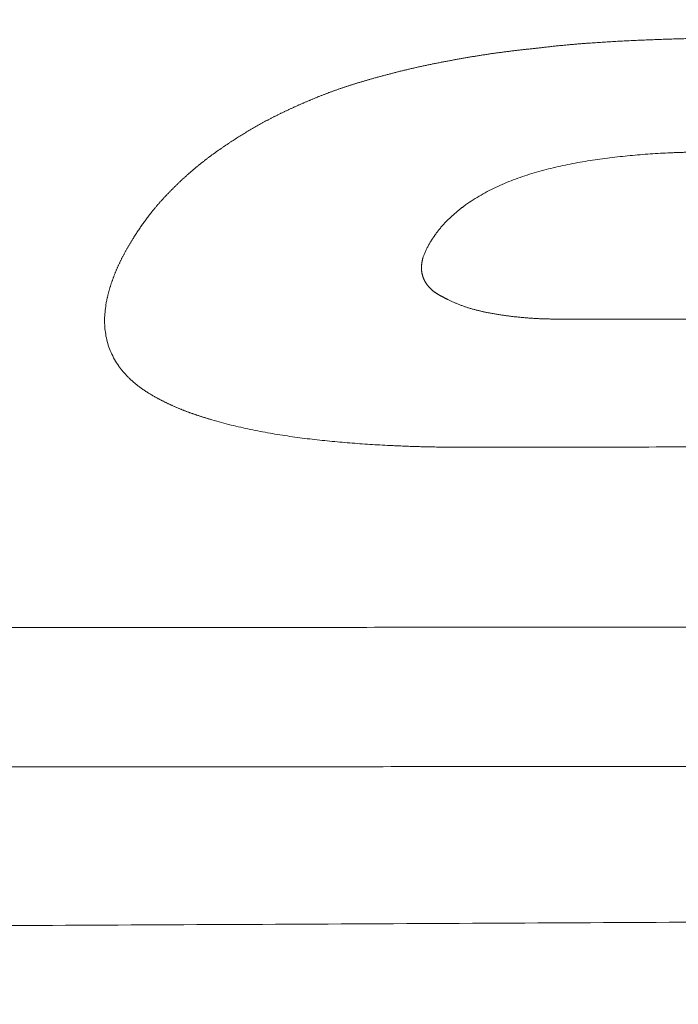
# Model space of a CAD drawing. Header units: millimetres. Extents: x 0 to 594, y 0 to 420.
# Tile 104 of 256: x 314.49 to 317.32, y 160.09 to 164.32. Entities that reach past the tile are written whole.
import ezdxf

# ---------------------------------------------------------------- set-up
doc = ezdxf.new("R2010")
doc.units = ezdxf.units.MM
doc.layers.add('1', color=7, linetype='Continuous', true_color=0xffffff)
doc.styles.add('Arial Unicode MS', font='txt')
doc.dimstyles.get("Standard").update_dxf_attribs({"dimtxt": 0.18, "dimasz": 0.18, "dimexe": 0.18, "dimexo": 0.0625, "dimgap": 0.09, "dimtad": 0, "dimtih": 1, "dimtoh": 1, "dimdec": 4, "dimzin": 0, "dimdsep": 46, "dimtxsty": 'Standard', "dimcen": 0.09, "dimadec": 0, "dimazin": 0, "dimtfac": 1, "dimtdec": 4, "dimtofl": 0, "dimtmove": 0, "dimatfit": 3, "dimfxl": 0, "dimtolj": 1, "dimtzin": 0, "dimarcsym": 0})

# ---------------------------------------------------------------- blocks, each defined once
blk = doc.blocks.new('_U6')
at = {"layer": '1', "color": 18, "lineweight": 13}
for p, q in [((249.4923, 222.8797), (249.4923, 205.5808)), ((345.4466, 147.9494), (345.4466, 209.5808)), ((249.4923, 207.5808), (266.9467, 207.5808)), ((345.4466, 207.5808), (327.9922, 207.5808))]:
    blk.add_line(p, q, dxfattribs=at)
at = {"layer": '1', "color": 18}
for points in [[(249.4923, 207.5808), (252.9923, 208.5186), (252.9923, 206.6429)], [(345.4466, 207.5808), (341.9466, 206.6429), (341.9466, 208.5186)]]:
    blk.add_solid(points, dxfattribs=at)
at = {"layer": '1', "color": 18, "linetype": 'Continuous', "lineweight": 13, "char_height": 3.5, "attachment_point": 7, "line_spacing_factor": 1.047437, "style": 'Arial Unicode MS'}
for s, insert in [('\\fArial Unicode MS|b0|i0;\\W1.0000;LCG (DRY WEIGHT)', (281.2985, 204.945)), ('\\fArial Unicode MS|b0|i0;\\W1.0000;1.92', (268.6322, 204.945))]:
    blk.add_mtext(s, dxfattribs=dict(at, insert=insert))
blk = doc.blocks.new('_U9')
at = {"layer": '1', "color": 18, "lineweight": 13}
for p, q in [((249.4923, 164.6397), (361.6545, 164.6397)), ((359.6545, 164.6397), (359.6545, 150.7737)), ((359.6545, 124.3668), (359.6545, 138.6073)), ((160.7691, 124.3668), (361.6545, 124.3668))]:
    blk.add_line(p, q, dxfattribs=at)
at = {"layer": '1', "color": 18}
for points in [[(359.6545, 164.6397), (360.5923, 161.1397), (358.7167, 161.1397)], [(359.6545, 124.3668), (358.7167, 127.8668), (360.5923, 127.8668)]]:
    blk.add_solid(points, dxfattribs=at)
at = {"layer": '1', "color": 18, "linetype": 'Continuous', "lineweight": 13, "char_height": 3.5, "attachment_point": 7, "rotation": 90, "line_spacing_factor": 1.047437, "style": 'Arial Unicode MS'}
for s, insert in [('\\fArial Unicode MS|b0|i0;\\W1.0000;SINGLE POINT LIFT* EYE', (369.6954, 140.2648)), ('\\fArial Unicode MS|b0|i0;\\W1.0000;0.81', (362.6333, 140.2648))]:
    blk.add_mtext(s, dxfattribs=dict(at, insert=insert))
blk = doc.blocks.new('_U10')
at = {"layer": '1', "color": 18, "lineweight": 13}
for p, q in [((249.4923, 222.8797), (380.277, 222.8797)), ((378.277, 222.8797), (378.277, 151.235)), ((378.277, 124.3668), (378.277, 139.0687)), ((160.7691, 124.3668), (380.277, 124.3668))]:
    blk.add_line(p, q, dxfattribs=at)
at = {"layer": '1', "color": 18}
for points in [[(378.277, 222.8797), (379.2148, 219.3797), (377.3392, 219.3797)], [(378.277, 124.3668), (377.3392, 127.8668), (379.2148, 127.8668)]]:
    blk.add_solid(points, dxfattribs=at)
at = {"layer": '1', "color": 18, "linetype": 'Continuous', "lineweight": 13, "char_height": 3.5, "attachment_point": 7, "rotation": 90, "line_spacing_factor": 1.047437, "style": 'Arial Unicode MS'}
for s, insert in [('\\fArial Unicode MS|b0|i0;\\W1.0000;LIFTING STROPS* EYE', (388.3179, 140.7262)), ('\\fArial Unicode MS|b0|i0;\\W1.0000;1.97', (381.2558, 140.7262))]:
    blk.add_mtext(s, dxfattribs=dict(at, insert=insert))

msp = doc.modelspace()

# ---------------------------------------------------------------- linework, layer by layer
at = {"layer": '1', "color": 155, "linetype": 'Continuous', "lineweight": 13}
for points, knots in [([(332.9868, 156.9742), (332.8961, 156.9735), (332.7601, 156.9724), (332.5786, 156.971), (331.761, 156.9644), (330.262, 156.9524), (322.9943, 156.8942), (310.6392, 156.7949), (296.1038, 156.6802), (284.4754, 156.5874), (275.7541, 156.5168), (267.0328, 156.4482), (258.3115, 156.3898), (249.59, 156.3509), (240.8686, 156.3417), (232.1472, 156.3724), (223.4263, 156.4526), (214.7061, 156.5949), (205.9879, 156.8175), (197.2728, 157.1385), (190.0146, 157.5029), (184.2122, 157.8614), (180.5877, 158.1152), (177.6896, 158.3373), (174.7926, 158.5724), (171.1734, 158.8908), (166.8348, 159.3124), (162.5029, 159.7736), (158.1812, 160.2742), (153.8754, 160.8135), (150.3064, 161.2944), (147.4662, 161.6974), (144.6373, 162.1124), (141.1244, 162.653), (136.9511, 163.3355), (133.5121, 163.931), (130.7865, 164.4227), (129.1149, 164.7324), (128.1254, 164.9192), (127.8099, 164.9791)], [0, 0, 0, 0, 0.001316, 0.001976, 0.002636, 0.013193, 0.023751, 0.108212, 0.192672, 0.234902, 0.277133, 0.319363, 0.361593, 0.403823, 0.446054, 0.488284, 0.530514, 0.572745, 0.614975, 0.657205, 0.699435, 0.720551, 0.741666, 0.752223, 0.762781, 0.783896, 0.805011, 0.826126, 0.847241, 0.868356, 0.889472, 0.900029, 0.910587, 0.931702, 0.952817, 0.973932, 0.98449, 0.995047, 1, 1, 1, 1]), ([(317.6068, 164.2411), (317.602, 164.2411), (317.5922, 164.241), (317.5776, 164.241), (317.563, 164.2409), (317.5484, 164.2408), (317.5337, 164.2407), (317.5191, 164.2406), (317.5045, 164.2405), (317.4899, 164.2404), (317.4753, 164.2402), (317.4607, 164.2401), (317.446, 164.2399), (317.4314, 164.2397), (317.4168, 164.2394), (317.4022, 164.2392), (317.3876, 164.2389), (317.373, 164.2386), (317.3584, 164.2383), (317.3437, 164.238), (317.3291, 164.2376), (317.3145, 164.2372), (317.2999, 164.2368), (317.2853, 164.2364), (317.2707, 164.2359), (317.2561, 164.2354), (317.2415, 164.2349), (317.2269, 164.2344), (317.2123, 164.2338), (317.1977, 164.2333), (317.1831, 164.2327), (317.1685, 164.2321), (317.1539, 164.2314), (317.1393, 164.2308), (317.1247, 164.2301), (317.1101, 164.2294), (317.0955, 164.2286), (317.081, 164.2279), (317.0664, 164.2271), (317.0518, 164.2263), (317.0373, 164.2255), (317.0227, 164.2246), (317.0081, 164.2237), (316.9936, 164.2228), (316.979, 164.2218), (316.9644, 164.2209), (316.9499, 164.2198), (316.934, 164.2187), (316.9167, 164.2174), (316.8982, 164.216), (316.8796, 164.2145), (316.861, 164.2129), (316.8425, 164.2112), (316.824, 164.2095), (316.8055, 164.2076), (316.787, 164.2057), (316.7685, 164.2037), (316.7501, 164.2016), (316.7316, 164.1994), (316.7194, 164.198), (316.7132, 164.1973)], [0, 0, 0, 0, 0.016305, 0.032609, 0.048913, 0.065216, 0.081519, 0.097822, 0.114125, 0.130427, 0.146729, 0.163032, 0.179334, 0.195637, 0.21194, 0.228244, 0.244548, 0.260853, 0.277159, 0.293466, 0.309773, 0.32608, 0.342388, 0.358695, 0.375003, 0.391311, 0.407618, 0.423925, 0.440232, 0.456537, 0.472842, 0.489147, 0.50545, 0.521751, 0.538052, 0.554352, 0.570652, 0.586951, 0.603251, 0.61955, 0.635849, 0.65215, 0.668451, 0.684753, 0.701056, 0.717361, 0.733668, 0.749978, 0.77082, 0.791665, 0.81251, 0.833353, 0.854193, 0.875028, 0.895858, 0.916685, 0.937511, 0.958338, 0.979167, 1, 1, 1, 1]), ([(316.7132, 164.1973), (316.7104, 164.197), (316.7049, 164.1964), (316.6966, 164.1955), (316.6882, 164.1946), (316.6799, 164.1937), (316.6716, 164.1928), (316.6633, 164.1919), (316.6549, 164.191), (316.6466, 164.1901), (316.6383, 164.1891), (316.63, 164.1882), (316.6217, 164.1872), (316.6134, 164.1862), (316.6051, 164.1852), (316.5968, 164.1842), (316.5885, 164.1831), (316.5802, 164.1821), (316.5719, 164.181), (316.5637, 164.1799), (316.5554, 164.1788), (316.5471, 164.1777), (316.5388, 164.1766), (316.5306, 164.1754), (316.5223, 164.1743), (316.5141, 164.1731), (316.5058, 164.1718), (316.4976, 164.1706), (316.4894, 164.1694), (316.4811, 164.1681), (316.4729, 164.1668), (316.4647, 164.1655), (316.4565, 164.1642), (316.4483, 164.1629), (316.4401, 164.1615), (316.4319, 164.1602), (316.4237, 164.1588), (316.4155, 164.1574), (316.4073, 164.156), (316.3992, 164.1546), (316.391, 164.1532), (316.3828, 164.1517), (316.3746, 164.1503), (316.3665, 164.1488), (316.3583, 164.1473), (316.3502, 164.1458), (316.342, 164.1443), (316.3339, 164.1428), (316.3257, 164.1413), (316.3176, 164.1397), (316.3095, 164.1382), (316.3013, 164.1366), (316.2932, 164.135), (316.2851, 164.1334), (316.277, 164.1318), (316.2689, 164.1302), (316.2608, 164.1285), (316.2527, 164.1269), (316.2446, 164.1252), (316.2365, 164.1235), (316.2285, 164.1218), (316.2204, 164.12), (316.2124, 164.1183), (316.2043, 164.1165), (316.1963, 164.1147), (316.1882, 164.1129), (316.1802, 164.1111), (316.17, 164.1088), (316.1575, 164.1058), (316.1429, 164.1023), (316.1283, 164.0988), (316.1137, 164.0951), (316.0992, 164.0914), (316.0847, 164.0877), (316.0702, 164.0839), (316.0557, 164.0801), (316.0413, 164.0762), (316.0268, 164.0722), (316.0124, 164.0683), (316.0029, 164.0656), (315.9981, 164.0642)], [0, 0, 0, 0, 0.011362, 0.022724, 0.034087, 0.045451, 0.056816, 0.068181, 0.079546, 0.090912, 0.102277, 0.113643, 0.125009, 0.136375, 0.14774, 0.159106, 0.170471, 0.181836, 0.1932, 0.204564, 0.215927, 0.22729, 0.238653, 0.250015, 0.261377, 0.272738, 0.284099, 0.29546, 0.30682, 0.318181, 0.329542, 0.340902, 0.352263, 0.363624, 0.374986, 0.386347, 0.397709, 0.409071, 0.420434, 0.431797, 0.44316, 0.454524, 0.465888, 0.477252, 0.488617, 0.499982, 0.511347, 0.522713, 0.534079, 0.545445, 0.556811, 0.568177, 0.579543, 0.590909, 0.602275, 0.61364, 0.625005, 0.63637, 0.647735, 0.659099, 0.670463, 0.681827, 0.693191, 0.704554, 0.715917, 0.72728, 0.738643, 0.750006, 0.770837, 0.791669, 0.812502, 0.833335, 0.854168, 0.875002, 0.895837, 0.916671, 0.937505, 0.958338, 0.97917, 1, 1, 1, 1]), ([(315.9981, 164.0642), (315.9961, 164.0637), (315.9922, 164.0625), (315.9864, 164.0608), (315.9805, 164.0591), (315.9747, 164.0574), (315.9688, 164.0556), (315.963, 164.0539), (315.9572, 164.0521), (315.9514, 164.0504), (315.9455, 164.0486), (315.9397, 164.0468), (315.9339, 164.045), (315.9281, 164.0432), (315.9223, 164.0414), (315.9166, 164.0395), (315.9108, 164.0377), (315.905, 164.0358), (315.8993, 164.0339), (315.8935, 164.0321), (315.8878, 164.0302), (315.882, 164.0282), (315.8763, 164.0263), (315.8706, 164.0244), (315.8649, 164.0224), (315.8592, 164.0205), (315.8535, 164.0185), (315.8478, 164.0165), (315.8422, 164.0144), (315.8365, 164.0124), (315.8309, 164.0104), (315.8252, 164.0083), (315.8196, 164.0062), (315.814, 164.0041), (315.8084, 164.002), (315.8028, 163.9999), (315.7973, 163.9977), (315.7917, 163.9956), (315.7861, 163.9934), (315.7806, 163.9912), (315.7751, 163.989), (315.7695, 163.9868), (315.764, 163.9846), (315.7585, 163.9823), (315.753, 163.9801), (315.7476, 163.9778), (315.7421, 163.9755), (315.7366, 163.9732), (315.7312, 163.9709), (315.7257, 163.9686), (315.7203, 163.9663), (315.7148, 163.9639), (315.7094, 163.9616), (315.704, 163.9592), (315.6986, 163.9568), (315.6932, 163.9544), (315.6878, 163.952), (315.6824, 163.9496), (315.6771, 163.9472), (315.6717, 163.9448), (315.6664, 163.9424), (315.661, 163.9399), (315.6557, 163.9375), (315.6503, 163.935), (315.645, 163.9325), (315.6397, 163.93), (315.6344, 163.9275), (315.6291, 163.925), (315.6238, 163.9225), (315.6186, 163.92), (315.6133, 163.9174), (315.608, 163.9149), (315.6028, 163.9123), (315.5976, 163.9097), (315.5924, 163.9071), (315.5872, 163.9045), (315.582, 163.9019), (315.5768, 163.8993), (315.5716, 163.8966), (315.5665, 163.894), (315.5613, 163.8913), (315.5562, 163.8886), (315.5511, 163.8859), (315.546, 163.8832), (315.5409, 163.8805), (315.5358, 163.8777), (315.529, 163.874), (315.5206, 163.8693), (315.5104, 163.8636), (315.5003, 163.8579), (315.4903, 163.8521), (315.4804, 163.8462), (315.4704, 163.8403), (315.4606, 163.8343), (315.4508, 163.8283), (315.441, 163.8223), (315.4312, 163.8162), (315.4216, 163.81), (315.4119, 163.8039), (315.4023, 163.7977), (315.3959, 163.7935), (315.3927, 163.7914)], [0, 0, 0, 0, 0.00882, 0.017641, 0.026463, 0.035286, 0.044109, 0.052934, 0.061758, 0.070583, 0.079408, 0.088234, 0.097059, 0.105885, 0.114711, 0.123536, 0.132362, 0.141187, 0.150012, 0.158837, 0.167661, 0.176485, 0.185309, 0.194133, 0.202956, 0.211779, 0.220601, 0.229423, 0.238245, 0.247066, 0.255888, 0.264709, 0.27353, 0.282351, 0.291172, 0.299993, 0.308814, 0.317635, 0.326457, 0.335279, 0.344101, 0.352923, 0.361746, 0.370569, 0.379393, 0.388216, 0.39704, 0.405865, 0.41469, 0.423515, 0.43234, 0.441166, 0.449991, 0.458817, 0.467644, 0.47647, 0.485296, 0.494122, 0.502949, 0.511775, 0.520601, 0.529427, 0.538252, 0.547078, 0.555903, 0.564728, 0.573552, 0.582377, 0.5912, 0.600024, 0.608847, 0.61767, 0.626492, 0.635314, 0.644136, 0.652958, 0.661779, 0.6706, 0.679421, 0.688241, 0.697062, 0.705882, 0.714703, 0.723523, 0.732344, 0.741164, 0.749985, 0.767839, 0.785693, 0.80355, 0.821408, 0.839268, 0.857129, 0.874991, 0.892854, 0.910716, 0.928577, 0.946437, 0.964295, 0.98215, 1, 1, 1, 1]), ([(315.3927, 163.7914), (315.3912, 163.7904), (315.3882, 163.7884), (315.3836, 163.7854), (315.3791, 163.7823), (315.3746, 163.7792), (315.3701, 163.7762), (315.3656, 163.7731), (315.3611, 163.77), (315.3566, 163.7669), (315.3521, 163.7638), (315.3477, 163.7607), (315.3432, 163.7575), (315.3388, 163.7544), (315.3344, 163.7513), (315.33, 163.7481), (315.3256, 163.7449), (315.3212, 163.7417), (315.3168, 163.7386), (315.3125, 163.7354), (315.3081, 163.7321), (315.3038, 163.7289), (315.2995, 163.7257), (315.2952, 163.7224), (315.2909, 163.7192), (315.2867, 163.7159), (315.2825, 163.7126), (315.2782, 163.7093), (315.274, 163.706), (315.2698, 163.7027), (315.2657, 163.6994), (315.2615, 163.696), (315.2574, 163.6926), (315.2533, 163.6893), (315.2492, 163.6859), (315.2451, 163.6825), (315.241, 163.6791), (315.237, 163.6756), (315.233, 163.6722), (315.229, 163.6687), (315.225, 163.6653), (315.221, 163.6618), (315.217, 163.6583), (315.2131, 163.6548), (315.2092, 163.6513), (315.2052, 163.6478), (315.2013, 163.6442), (315.1975, 163.6407), (315.1936, 163.6371), (315.1898, 163.6336), (315.1859, 163.63), (315.1821, 163.6264), (315.1783, 163.6228), (315.1745, 163.6192), (315.1707, 163.6156), (315.167, 163.612), (315.1632, 163.6083), (315.1595, 163.6047), (315.1557, 163.601), (315.152, 163.5973), (315.1483, 163.5937), (315.1447, 163.59), (315.141, 163.5863), (315.1373, 163.5826), (315.1337, 163.5788), (315.1301, 163.5751), (315.1265, 163.5714), (315.1229, 163.5676), (315.1193, 163.5639), (315.1158, 163.5601), (315.1122, 163.5563), (315.1087, 163.5525), (315.1052, 163.5487), (315.1017, 163.5449), (315.0983, 163.5411), (315.0948, 163.5373), (315.0914, 163.5334), (315.088, 163.5296), (315.0846, 163.5257), (315.0813, 163.5218), (315.0779, 163.5179), (315.0746, 163.514), (315.0713, 163.5101), (315.0681, 163.5062), (315.0648, 163.5022), (315.0616, 163.4983), (315.0575, 163.4932), (315.0524, 163.4868), (315.0466, 163.4793), (315.0408, 163.4717), (315.035, 163.464), (315.0294, 163.4563), (315.0238, 163.4486), (315.0183, 163.4409), (315.0129, 163.4331), (315.0075, 163.4253), (315.0022, 163.4174), (314.997, 163.4095), (314.9918, 163.4016), (314.9867, 163.3937), (314.9816, 163.3857), (314.9782, 163.3804), (314.9766, 163.3777)], [0, 0, 0, 0, 0.008833, 0.017666, 0.026498, 0.035331, 0.044163, 0.052995, 0.061826, 0.070657, 0.079488, 0.088318, 0.097147, 0.105975, 0.114803, 0.12363, 0.132456, 0.141281, 0.150105, 0.158928, 0.167751, 0.176572, 0.185393, 0.194213, 0.203032, 0.21185, 0.220667, 0.229484, 0.238299, 0.247115, 0.255929, 0.264743, 0.273557, 0.28237, 0.291183, 0.299996, 0.308809, 0.317623, 0.326436, 0.33525, 0.344064, 0.352878, 0.361693, 0.370509, 0.379325, 0.388142, 0.396959, 0.405778, 0.414597, 0.423417, 0.432238, 0.44106, 0.449883, 0.458707, 0.467532, 0.476358, 0.485185, 0.494013, 0.502843, 0.511673, 0.520504, 0.529336, 0.538168, 0.547001, 0.555835, 0.564668, 0.573502, 0.582336, 0.591169, 0.600003, 0.608836, 0.617669, 0.626501, 0.635333, 0.644164, 0.652994, 0.661824, 0.670653, 0.679481, 0.688308, 0.697134, 0.70596, 0.714784, 0.723608, 0.732431, 0.741252, 0.750073, 0.766733, 0.78339, 0.800046, 0.816702, 0.833358, 0.850015, 0.866673, 0.883332, 0.899994, 0.916657, 0.933322, 0.949989, 0.966658, 0.983328, 1, 1, 1, 1]), ([(316.2545, 163.3634), (316.2552, 163.3645), (316.2567, 163.3668), (316.2589, 163.3702), (316.2611, 163.3736), (316.2633, 163.3769), (316.2655, 163.3803), (316.2678, 163.3837), (316.27, 163.387), (316.2723, 163.3903), (316.2746, 163.3937), (316.277, 163.397), (316.2793, 163.4003), (316.2817, 163.4036), (316.2842, 163.4069), (316.2866, 163.4101), (316.2891, 163.4134), (316.2916, 163.4166), (316.2942, 163.4198), (316.2968, 163.423), (316.2994, 163.4262), (316.3021, 163.4294), (316.3048, 163.4325), (316.3075, 163.4357), (316.3103, 163.4388), (316.3131, 163.4419), (316.316, 163.4449), (316.3189, 163.448), (316.3218, 163.451), (316.3247, 163.4541), (316.3277, 163.4571), (316.3307, 163.4601), (316.3338, 163.463), (316.3368, 163.466), (316.3399, 163.4689), (316.343, 163.4718), (316.3462, 163.4748), (316.3494, 163.4776), (316.3526, 163.4805), (316.3558, 163.4834), (316.359, 163.4862), (316.3623, 163.489), (316.3656, 163.4918), (316.3689, 163.4946), (316.3722, 163.4973), (316.3756, 163.5001), (316.379, 163.5028), (316.3824, 163.5055), (316.3858, 163.5082), (316.3892, 163.5109), (316.3927, 163.5135), (316.3962, 163.5162), (316.3997, 163.5188), (316.4033, 163.5214), (316.4161, 163.5307), (316.4389, 163.5462), (316.4728, 163.5668), (316.5081, 163.586), (316.5448, 163.6038), (316.5826, 163.6202), (316.6213, 163.6353), (316.6609, 163.6491), (316.7011, 163.6618), (316.742, 163.6733), (316.797, 163.6872), (316.8669, 163.7021), (316.9519, 163.7166), (317.0377, 163.7282), (317.1241, 163.7373), (317.2109, 163.7441), (317.2754, 163.7475), (317.3173, 163.749), (317.3367, 163.7496), (317.356, 163.7501), (317.3754, 163.7505), (317.3948, 163.7509), (317.4141, 163.7511), (317.4335, 163.7513), (317.4529, 163.7515), (317.4658, 163.7516), (317.4723, 163.7516)], [0, 0, 0, 0, 0.003533, 0.007067, 0.010601, 0.014135, 0.017668, 0.021202, 0.024736, 0.02827, 0.031803, 0.035337, 0.03887, 0.042404, 0.045938, 0.049473, 0.053008, 0.056543, 0.06008, 0.063618, 0.067157, 0.070698, 0.07424, 0.077784, 0.081328, 0.084874, 0.08842, 0.091968, 0.095516, 0.099065, 0.102614, 0.106163, 0.109713, 0.113262, 0.116811, 0.12036, 0.123908, 0.127455, 0.131001, 0.134546, 0.13809, 0.141633, 0.145175, 0.148716, 0.152257, 0.155797, 0.159336, 0.162874, 0.166411, 0.169948, 0.173484, 0.17702, 0.180554, 0.184088, 0.187622, 0.218808, 0.249988, 0.281201, 0.312455, 0.343742, 0.375038, 0.406317, 0.437585, 0.468846, 0.500094, 0.562538, 0.624982, 0.687454, 0.749973, 0.812527, 0.875049, 0.888933, 0.902813, 0.916692, 0.93057, 0.944449, 0.958331, 0.972216, 0.986106, 1, 1, 1, 1]), ([(314.9766, 163.3777), (314.9756, 163.3762), (314.9737, 163.373), (314.9708, 163.3682), (314.968, 163.3635), (314.9651, 163.3587), (314.9623, 163.3539), (314.9595, 163.3491), (314.9567, 163.3443), (314.9539, 163.3395), (314.9511, 163.3346), (314.9484, 163.3298), (314.9456, 163.3249), (314.943, 163.3201), (314.9403, 163.3152), (314.9376, 163.3103), (314.935, 163.3054), (314.9325, 163.3005), (314.9299, 163.2956), (314.9274, 163.2906), (314.9249, 163.2857), (314.9225, 163.2807), (314.9201, 163.2758), (314.9178, 163.2708), (314.9154, 163.2658), (314.9132, 163.2608), (314.9109, 163.2558), (314.9087, 163.2507), (314.9065, 163.2457), (314.9044, 163.2407), (314.9023, 163.2356), (314.9002, 163.2305), (314.8982, 163.2255), (314.8962, 163.2204), (314.8943, 163.2153), (314.8924, 163.2101), (314.8905, 163.205), (314.8887, 163.1999), (314.8869, 163.1947), (314.8851, 163.1896), (314.8834, 163.1844), (314.8817, 163.1792), (314.88, 163.174), (314.8784, 163.1688), (314.8769, 163.1636), (314.8754, 163.1584), (314.8739, 163.1531), (314.8725, 163.1479), (314.8711, 163.1426), (314.8698, 163.1374), (314.8685, 163.1321), (314.8673, 163.1268), (314.8661, 163.1215), (314.865, 163.1162), (314.8622, 163.1023), (314.8585, 163.0795), (314.8555, 163.0478), (314.8549, 163.016), (314.8572, 162.9841), (314.8624, 162.9524), (314.8707, 162.9209), (314.8825, 162.8901), (314.8975, 162.8601), (314.911, 162.8389), (314.9206, 162.8257), (314.9249, 162.82), (314.9294, 162.8143), (314.934, 162.8088), (314.9388, 162.8032), (314.9436, 162.7978), (314.9486, 162.7924), (314.9537, 162.7871), (314.9589, 162.7819), (314.9643, 162.7767), (314.9697, 162.7717), (314.9753, 162.7666), (314.9809, 162.7617), (314.9867, 162.7568), (314.9926, 162.752), (314.9985, 162.7473), (315.0046, 162.7426), (315.0108, 162.738), (315.017, 162.7335), (315.0234, 162.7291), (315.0298, 162.7248), (315.0363, 162.7205), (315.0429, 162.7164), (315.0495, 162.7123), (315.0563, 162.7083), (315.063, 162.7043), (315.0699, 162.7004), (315.0767, 162.6966), (315.0813, 162.694), (315.0836, 162.6928)], [0, 0, 0, 0, 0.007047, 0.014101, 0.021161, 0.028227, 0.035299, 0.042374, 0.049454, 0.056536, 0.063621, 0.070708, 0.077797, 0.084885, 0.091975, 0.099063, 0.106151, 0.113238, 0.120323, 0.127405, 0.134485, 0.141563, 0.148639, 0.155713, 0.162786, 0.169858, 0.176928, 0.183998, 0.191067, 0.198135, 0.205204, 0.212272, 0.219341, 0.226411, 0.233481, 0.240552, 0.247625, 0.254699, 0.261774, 0.268851, 0.275929, 0.283007, 0.290086, 0.297166, 0.304246, 0.311327, 0.318407, 0.325488, 0.332569, 0.33965, 0.346731, 0.353812, 0.360893, 0.367975, 0.375057, 0.416754, 0.458417, 0.500042, 0.541659, 0.583273, 0.624921, 0.666653, 0.708399, 0.750071, 0.758681, 0.767288, 0.775893, 0.784496, 0.793098, 0.801701, 0.810305, 0.818911, 0.827519, 0.83613, 0.844745, 0.853363, 0.861986, 0.870612, 0.879242, 0.887875, 0.896511, 0.905148, 0.913786, 0.922422, 0.931058, 0.93969, 0.94832, 0.956946, 0.965568, 0.974186, 0.982799, 0.991404, 1, 1, 1, 1]), ([(316.3302, 163.1179), (316.3293, 163.1183), (316.3275, 163.1191), (316.3247, 163.1204), (316.322, 163.1218), (316.3192, 163.1231), (316.3165, 163.1244), (316.3138, 163.1258), (316.311, 163.1272), (316.3083, 163.1286), (316.3056, 163.13), (316.3029, 163.1315), (316.3002, 163.1329), (316.2976, 163.1344), (316.2949, 163.1359), (316.2923, 163.1375), (316.2897, 163.139), (316.2871, 163.1406), (316.2845, 163.1422), (316.282, 163.1438), (316.2795, 163.1455), (316.2771, 163.1471), (316.2746, 163.1488), (316.2722, 163.1506), (316.2699, 163.1523), (316.2676, 163.1541), (316.2653, 163.1559), (316.2631, 163.1578), (316.2609, 163.1596), (316.2588, 163.1615), (316.2567, 163.1635), (316.2547, 163.1654), (316.2527, 163.1674), (316.2508, 163.1695), (316.2489, 163.1715), (316.2471, 163.1736), (316.2453, 163.1757), (316.2436, 163.1778), (316.2419, 163.18), (316.2403, 163.1821), (316.2388, 163.1843), (316.2373, 163.1866), (316.2358, 163.1888), (316.2344, 163.1911), (316.2331, 163.1933), (316.2318, 163.1956), (316.2305, 163.198), (316.2294, 163.2003), (316.2282, 163.2026), (316.2272, 163.205), (316.2261, 163.2074), (316.2252, 163.2098), (316.2243, 163.2122), (316.2234, 163.2146), (316.2226, 163.2171), (316.2218, 163.2195), (316.2211, 163.222), (316.2205, 163.2244), (316.2199, 163.2269), (316.2194, 163.2294), (316.2189, 163.2319), (316.2185, 163.2344), (316.2181, 163.2369), (316.2178, 163.2394), (316.2175, 163.2419), (316.2173, 163.2444), (316.2172, 163.2469), (316.217, 163.2494), (316.217, 163.2519), (316.217, 163.2544), (316.217, 163.257), (316.2171, 163.2595), (316.2172, 163.262), (316.2174, 163.2645), (316.2176, 163.2671), (316.2178, 163.2696), (316.2181, 163.2721), (316.2185, 163.2746), (316.2189, 163.2771), (316.2193, 163.2796), (316.2198, 163.2821), (316.2203, 163.2846), (316.2208, 163.2871), (316.2214, 163.2895), (316.2221, 163.292), (316.2227, 163.2945), (316.2239, 163.2984), (316.2256, 163.3038), (316.2281, 163.3107), (316.2308, 163.3174), (316.2337, 163.3241), (316.2369, 163.3308), (316.2402, 163.3374), (316.2436, 163.3439), (316.2472, 163.3505), (316.2508, 163.3569), (316.2533, 163.3613), (316.2545, 163.3634)], [0, 0, 0, 0, 0.008666, 0.017369, 0.026107, 0.034875, 0.043671, 0.052491, 0.061332, 0.07019, 0.079064, 0.08795, 0.096845, 0.105748, 0.114654, 0.123562, 0.132471, 0.141377, 0.150279, 0.159176, 0.168065, 0.176946, 0.185818, 0.19468, 0.203531, 0.212372, 0.221202, 0.230021, 0.23883, 0.24763, 0.256423, 0.265208, 0.273989, 0.282765, 0.291537, 0.300307, 0.309074, 0.317841, 0.326607, 0.335373, 0.34414, 0.352907, 0.361676, 0.370447, 0.379219, 0.387994, 0.396771, 0.405551, 0.414333, 0.423118, 0.431906, 0.440696, 0.449489, 0.458284, 0.467082, 0.475882, 0.484684, 0.493488, 0.502293, 0.511101, 0.519911, 0.528725, 0.537542, 0.546364, 0.55519, 0.564022, 0.572858, 0.581699, 0.590545, 0.599396, 0.608252, 0.617112, 0.625977, 0.634845, 0.643716, 0.65259, 0.661465, 0.670342, 0.67922, 0.688097, 0.696973, 0.705846, 0.714717, 0.723583, 0.732444, 0.741299, 0.750146, 0.77517, 0.800152, 0.825113, 0.85007, 0.875032, 0.900006, 0.924993, 0.949992, 0.974996, 1, 1, 1, 1]), ([(125.234, 163.1749), (125.8229, 163.0585), (127.4532, 162.7407), (130.0808, 162.2512), (133.0345, 161.7195), (135.7828, 161.2437), (138.3045, 160.8225), (140.5968, 160.4523), (142.6576, 160.1297), (144.4992, 159.8496), (146.8732, 159.4977), (149.8873, 159.0688), (153.6497, 158.5646), (157.934, 158.0262), (162.719, 157.4723), (167.9788, 156.9227), (173.2461, 156.4312), (179.956, 155.8795), (188.1146, 155.3329), (197.7248, 154.8527), (207.3425, 154.5125), (216.964, 154.2877), (229.3673, 154.1168), (244.5524, 154.0617), (262.5178, 154.148), (276.0755, 154.2592), (285.2257, 154.3327), (289.9445, 154.3705), (294.5521, 154.4071), (298.958, 154.442), (302.2457, 154.468), (304.569, 154.4864), (306.0869, 154.4984), (307.8087, 154.5121), (309.736, 154.5274), (311.8688, 154.5444), (314.2073, 154.563), (316.7766, 154.5836), (319.5807, 154.606), (322.6231, 154.6304), (325.4802, 154.6533), (328.1112, 154.6744), (329.9099, 154.6888), (331.2095, 154.6992), (331.9812, 154.7053), (332.5788, 154.7103), (332.9188, 154.7127), (332.9986, 154.7133)], [0, 0, 0, 0, 0.009217, 0.02542, 0.040456, 0.054325, 0.067027, 0.078366, 0.088579, 0.097666, 0.105628, 0.123598, 0.141899, 0.160526, 0.185817, 0.211115, 0.236399, 0.26167, 0.307636, 0.353617, 0.399601, 0.445585, 0.491569, 0.577406, 0.663242, 0.74908, 0.771741, 0.794402, 0.816719, 0.837786, 0.857556, 0.863844, 0.871088, 0.879314, 0.888523, 0.898714, 0.909887, 0.922042, 0.935543, 0.95008, 0.965652, 0.976497, 0.987793, 0.991436, 0.995123, 0.998855, 1, 1, 1, 1]), ([(316.8511, 163.0329), (316.8482, 163.0329), (316.8426, 163.0329), (316.8342, 163.0329), (316.8258, 163.033), (316.8173, 163.033), (316.8089, 163.0331), (316.8005, 163.0332), (316.7921, 163.0333), (316.7836, 163.0335), (316.7752, 163.0337), (316.7668, 163.0339), (316.7584, 163.0341), (316.75, 163.0343), (316.7416, 163.0346), (316.7332, 163.035), (316.7247, 163.0353), (316.7163, 163.0357), (316.7079, 163.0362), (316.6995, 163.0367), (316.6911, 163.0372), (316.6827, 163.0378), (316.6743, 163.0384), (316.6659, 163.039), (316.6575, 163.0397), (316.6491, 163.0405), (316.6408, 163.0412), (316.6324, 163.0421), (316.624, 163.0429), (316.6157, 163.0439), (316.6073, 163.0448), (316.599, 163.0458), (316.5907, 163.0469), (316.5824, 163.0479), (316.5741, 163.0491), (316.5658, 163.0503), (316.5575, 163.0515), (316.5492, 163.0528), (316.541, 163.0541), (316.5328, 163.0555), (316.5246, 163.0569), (316.5169, 163.0583), (316.5096, 163.0597), (316.5029, 163.061), (316.4962, 163.0624), (316.4894, 163.0638), (316.4827, 163.0652), (316.476, 163.0667), (316.4694, 163.0683), (316.4627, 163.0699), (316.456, 163.0715), (316.4494, 163.0732), (316.4427, 163.0749), (316.4361, 163.0768), (316.4296, 163.0786), (316.423, 163.0805), (316.4165, 163.0825), (316.41, 163.0846), (316.4036, 163.0867), (316.3972, 163.0889), (316.3908, 163.0912), (316.3846, 163.0936), (316.3784, 163.0961), (316.3722, 163.0986), (316.3661, 163.1012), (316.36, 163.1038), (316.354, 163.1065), (316.348, 163.1093), (316.342, 163.1121), (316.3361, 163.115), (316.3322, 163.1169), (316.3302, 163.1179)], [0, 0, 0, 0, 0.015633, 0.031262, 0.046887, 0.06251, 0.078129, 0.093746, 0.109361, 0.124974, 0.140586, 0.156198, 0.17181, 0.187423, 0.203037, 0.218654, 0.234274, 0.249898, 0.265527, 0.281161, 0.296799, 0.31244, 0.328083, 0.343727, 0.359373, 0.375019, 0.390664, 0.406309, 0.421952, 0.437592, 0.45323, 0.468865, 0.484495, 0.500122, 0.515743, 0.531359, 0.546971, 0.562577, 0.578177, 0.593773, 0.609365, 0.624952, 0.637849, 0.650744, 0.663641, 0.676541, 0.689445, 0.702356, 0.715277, 0.728208, 0.741153, 0.754115, 0.767091, 0.780078, 0.793071, 0.806063, 0.819052, 0.832033, 0.845002, 0.857956, 0.870893, 0.88381, 0.896712, 0.909605, 0.922494, 0.935385, 0.948282, 0.961188, 0.974108, 0.987045, 1, 1, 1, 1]), ([(315.0836, 162.6928), (315.0852, 162.6919), (315.0884, 162.6903), (315.0931, 162.6878), (315.0979, 162.6854), (315.1027, 162.683), (315.1075, 162.6806), (315.1123, 162.6782), (315.1171, 162.6758), (315.1219, 162.6734), (315.1267, 162.6711), (315.1316, 162.6688), (315.1365, 162.6665), (315.1414, 162.6642), (315.1463, 162.6619), (315.1512, 162.6597), (315.1562, 162.6575), (315.1611, 162.6553), (315.1661, 162.6532), (315.1711, 162.6511), (315.1762, 162.649), (315.1812, 162.647), (315.1863, 162.6449), (315.1914, 162.6429), (315.1965, 162.6409), (315.2016, 162.639), (315.2067, 162.637), (315.2119, 162.6351), (315.217, 162.6332), (315.2222, 162.6314), (315.2274, 162.6295), (315.2325, 162.6277), (315.2377, 162.6259), (315.243, 162.6241), (315.2482, 162.6223), (315.2534, 162.6206), (315.2586, 162.6188), (315.2639, 162.6171), (315.2691, 162.6154), (315.2743, 162.6137), (315.2796, 162.612), (315.2849, 162.6103), (315.2901, 162.6087), (315.2954, 162.6071), (315.3007, 162.6055), (315.306, 162.6039), (315.3113, 162.6023), (315.3419, 162.5932), (315.3984, 162.5779), (315.4818, 162.5589), (315.5662, 162.5429), (315.6513, 162.5294), (315.7369, 162.5182), (315.8228, 162.5089), (315.9089, 162.5012), (315.9952, 162.4951), (316.0616, 162.4914), (316.1082, 162.4892), (316.1348, 162.4881), (316.1615, 162.4871), (316.1881, 162.4862), (316.2148, 162.4854), (316.2414, 162.4848), (316.2681, 162.4842), (316.2947, 162.4838), (316.3214, 162.4835), (316.348, 162.4833), (316.3747, 162.4831), (316.4013, 162.483), (316.4191, 162.483), (316.428, 162.483)], [0, 0, 0, 0, 0.004077, 0.008153, 0.012228, 0.016303, 0.020377, 0.024451, 0.028524, 0.032597, 0.03667, 0.040742, 0.044814, 0.048887, 0.05296, 0.057033, 0.061107, 0.065182, 0.069259, 0.073336, 0.077415, 0.081495, 0.085575, 0.089657, 0.093739, 0.097822, 0.101906, 0.10599, 0.110074, 0.114158, 0.118242, 0.122326, 0.126409, 0.130491, 0.134572, 0.138653, 0.142733, 0.146813, 0.150892, 0.15497, 0.159048, 0.163125, 0.167201, 0.171278, 0.175353, 0.179428, 0.183503, 0.187577, 0.250004, 0.31244, 0.374936, 0.437485, 0.500039, 0.562542, 0.625013, 0.687485, 0.749983, 0.769221, 0.788461, 0.807701, 0.826941, 0.846179, 0.865413, 0.884642, 0.903866, 0.923089, 0.942311, 0.961536, 0.980765, 1, 1, 1, 1]), ([(317.2645, 161.1116), (317.2688, 161.1116), (317.2774, 161.1116), (317.2902, 161.1117), (317.303, 161.1117), (317.3159, 161.1118), (317.3287, 161.1119), (317.3416, 161.112), (317.3544, 161.1121), (317.3672, 161.1122), (317.3801, 161.1124), (317.3929, 161.1125), (317.4057, 161.1127), (317.4186, 161.1129), (317.4314, 161.1131), (317.4443, 161.1133), (317.4571, 161.1136), (317.4699, 161.1139), (317.4828, 161.1142), (317.4956, 161.1145), (317.5084, 161.1148), (317.5213, 161.1152), (317.5341, 161.1156), (317.5469, 161.116), (317.5597, 161.1164), (317.5725, 161.1168), (317.5854, 161.1173), (317.5982, 161.1178), (317.611, 161.1183), (317.6238, 161.1188), (317.6366, 161.1194), (317.6495, 161.1199), (317.6623, 161.1205), (317.6751, 161.1211), (317.6879, 161.1217), (317.7007, 161.1224), (317.7135, 161.123), (317.7264, 161.1237), (317.7392, 161.1244), (317.752, 161.1251), (317.7648, 161.1258), (317.7776, 161.1266), (317.7904, 161.1273), (317.8033, 161.1281), (317.8161, 161.1289), (317.8289, 161.1298), (317.8417, 161.1306), (317.8545, 161.1315), (317.8673, 161.1325), (317.8801, 161.1335), (317.8929, 161.1345), (317.9057, 161.1355), (317.9185, 161.1366), (317.9312, 161.1377), (317.9448, 161.1389), (317.959, 161.1403), (317.9741, 161.1417), (317.9891, 161.1433), (318.0041, 161.1448), (318.0191, 161.1465), (318.0341, 161.1482), (318.0491, 161.1499), (318.0641, 161.1517), (318.0791, 161.1535), (318.094, 161.1554), (318.109, 161.1573), (318.124, 161.1593), (318.1389, 161.1613), (318.1539, 161.1634), (318.1638, 161.1648), (318.1688, 161.1655)], [0, 0, 0, 0, 0.014149, 0.0283, 0.042452, 0.056604, 0.070758, 0.084911, 0.099066, 0.11322, 0.127375, 0.141529, 0.155683, 0.169837, 0.183991, 0.198144, 0.212296, 0.226447, 0.240597, 0.254746, 0.268893, 0.28304, 0.297186, 0.311332, 0.325476, 0.339621, 0.353765, 0.36791, 0.382054, 0.396199, 0.410344, 0.42449, 0.438637, 0.452784, 0.466933, 0.481082, 0.495234, 0.509386, 0.52354, 0.537695, 0.551851, 0.566007, 0.580164, 0.594321, 0.608479, 0.622636, 0.636793, 0.65095, 0.665106, 0.679262, 0.693417, 0.707572, 0.721725, 0.735878, 0.75003, 0.766696, 0.783362, 0.800027, 0.816691, 0.833355, 0.850019, 0.866682, 0.883346, 0.90001, 0.916674, 0.933338, 0.950003, 0.966668, 0.983334, 1, 1, 1, 1]), ([(276.5196, 160.2236), (276.6258, 160.2242), (276.838, 160.2255), (277.1564, 160.2274), (277.4748, 160.2293), (277.7931, 160.2312), (278.1115, 160.2331), (278.4299, 160.235), (278.7482, 160.2369), (279.0666, 160.2388), (279.385, 160.2407), (279.7034, 160.2426), (280.0217, 160.2444), (280.3401, 160.2463), (280.6585, 160.2481), (280.9768, 160.25), (281.2952, 160.2519), (281.6136, 160.2537), (281.932, 160.2555), (282.2503, 160.2574), (282.5687, 160.2592), (282.8871, 160.261), (283.2054, 160.2629), (283.5238, 160.2647), (283.8422, 160.2665), (284.1606, 160.2683), (284.4789, 160.2701), (284.7973, 160.2719), (285.1157, 160.2737), (285.434, 160.2755), (285.7524, 160.2773), (286.0708, 160.2791), (286.3892, 160.2809), (286.7075, 160.2826), (287.0259, 160.2844), (287.3443, 160.2862), (287.6627, 160.288), (287.981, 160.2897), (288.2994, 160.2915), (288.6178, 160.2932), (288.9361, 160.295), (289.2545, 160.2967), (289.5729, 160.2985), (289.8913, 160.3002), (290.2096, 160.302), (290.528, 160.3037), (290.8464, 160.3054), (291.1647, 160.3072), (291.4831, 160.3089), (291.8015, 160.3106), (292.1199, 160.3123), (292.4382, 160.314), (292.7566, 160.3158), (293.075, 160.3175), (293.3934, 160.3192), (293.7117, 160.3209), (294.0301, 160.3226), (294.3485, 160.3243), (294.6668, 160.326), (294.9852, 160.3277), (295.3036, 160.3294), (295.622, 160.3311), (295.9403, 160.3328), (296.2587, 160.3344), (296.5771, 160.3361), (296.8955, 160.3378), (297.2138, 160.3395), (297.5322, 160.3412), (297.8506, 160.3428), (298.1689, 160.3445), (298.4873, 160.3462), (298.8057, 160.3479), (299.1241, 160.3495), (299.4424, 160.3512), (299.7608, 160.3529), (300.0792, 160.3545), (300.3976, 160.3562), (300.7159, 160.3578), (301.0343, 160.3595), (301.3527, 160.3611), (301.671, 160.3628), (301.9894, 160.3644), (302.3078, 160.3661), (302.6262, 160.3677), (302.9445, 160.3694), (303.2629, 160.371), (303.7758, 160.3737), (304.4833, 160.3773), (305.3854, 160.3819), (306.2875, 160.3866), (307.1895, 160.3912), (308.0916, 160.3958), (308.9936, 160.4004), (309.8957, 160.405), (310.7977, 160.4096), (311.6998, 160.4142), (312.6018, 160.4188), (313.5039, 160.4234), (314.406, 160.4279), (315.308, 160.4324), (316.2101, 160.4369), (317.1121, 160.4415), (318.0142, 160.446), (318.9162, 160.4505), (319.5176, 160.4535), (319.8183, 160.4549)], [0, 0, 0, 0, 0.007353, 0.014706, 0.022059, 0.029412, 0.036765, 0.044118, 0.051471, 0.058824, 0.066176, 0.073529, 0.080882, 0.088235, 0.095588, 0.102941, 0.110294, 0.117647, 0.125, 0.132353, 0.139706, 0.147059, 0.154412, 0.161765, 0.169118, 0.176471, 0.183823, 0.191176, 0.198529, 0.205882, 0.213235, 0.220588, 0.227941, 0.235294, 0.242647, 0.25, 0.257353, 0.264706, 0.272059, 0.279412, 0.286765, 0.294118, 0.301471, 0.308824, 0.316176, 0.323529, 0.330882, 0.338235, 0.345588, 0.352941, 0.360294, 0.367647, 0.375, 0.382353, 0.389706, 0.397059, 0.404412, 0.411765, 0.419118, 0.426471, 0.433824, 0.441176, 0.448529, 0.455882, 0.463235, 0.470588, 0.477941, 0.485294, 0.492647, 0.5, 0.507353, 0.514706, 0.522059, 0.529412, 0.536765, 0.544118, 0.551471, 0.558824, 0.566176, 0.573529, 0.580882, 0.588235, 0.595588, 0.602941, 0.610294, 0.617647, 0.625, 0.645833, 0.666667, 0.6875, 0.708333, 0.729167, 0.75, 0.770833, 0.791667, 0.8125, 0.833333, 0.854167, 0.875, 0.895833, 0.916667, 0.9375, 0.958333, 0.979167, 1, 1, 1, 1])]:
    msp.add_open_spline(points, degree=3, knots=knots, dxfattribs=at)
for points in [[(318.5022, 163.0351), (318.3646, 163.035), (318.0894, 163.0346), (317.6766, 163.034), (317.2638, 163.0334), (316.9886, 163.033), (316.8511, 163.0329)], [(316.428, 162.483), (316.5914, 162.4832), (316.9184, 162.4837), (317.4087, 162.4843), (317.7357, 162.4847), (317.8991, 162.4849)], [(317.379, 161.7106), (317.2058, 161.7105), (316.8594, 161.7102), (316.3397, 161.7097), (315.8201, 161.7092), (315.3004, 161.7088), (314.7808, 161.7083), (314.4344, 161.708), (314.2611, 161.7078)], [(313.9409, 161.1093), (314.1255, 161.1095), (314.4948, 161.1097), (315.0488, 161.1101), (315.6027, 161.1105), (316.1566, 161.1109), (316.7106, 161.1112), (317.0799, 161.1115), (317.2645, 161.1116)]]:
    msp.add_open_spline(points, degree=3, dxfattribs=at)

# ---------------------------------------------------------------- dimensions: what is measured, and where the dimension line sits
at = {"layer": '1', "color": 18, "linetype": 'Continuous', "lineweight": 13}
for base, p2, text, picture, middle in [((378.277, 222.8797), (249.4923, 222.8797), ' <> \\P\\fArial Unicode MS|b0|i0;\\C18;{\\H1.00x;\\fArial Unicode MS|b0|i0;LIFTING STROPS* EYE\\fArial Unicode MS|b0|i0;}\\C18;', '_U10', (378.277, 167.0197)), ((359.6545, 164.6397), (249.4923, 164.6397), ' <> \\P\\fArial Unicode MS|b0|i0;\\C18;{\\H1.00x;\\fArial Unicode MS|b0|i0;SINGLE POINT LIFT* EYE\\fArial Unicode MS|b0|i0;}\\C18;', '_U9', (359.6545, 201.7231))]:
    dim = msp.add_linear_dim(base=base, p1=(160.7691, 124.3668), p2=p2, angle=90, text=text, dimstyle='Standard', override={"dimtxt": 3.5, "dimasz": 3.5, "dimexe": 2, "dimexo": 0, "dimgap": 1.5, "dimtih": 0, "dimtoh": 0, "dimdec": 2, "dimlfac": 0.02, "dimdsep": 46, "dimlunit": 2, "dimtxsty": 'Arial Unicode MS', "dimsah": 1, "dimse1": 0, "dimse2": 0, "dimsd1": 0, "dimsd2": 0, "dimclrd": 18, "dimclre": 18, "dimclrt": 18, "dimtol": 0, "dimtm": -0.1, "dimtfac": 1, "dimtdec": 2, "dimtofl": 1, "dimtmove": 0, "dimlwd": 13, "dimlwe": 13}, dxfattribs=at)
    dim.commit()
    dim.dimension.update_dxf_attribs({"geometry": picture, "text_midpoint": middle, "dimtype": 160})
dim = msp.add_linear_dim(base=(345.4466, 207.5808), p1=(249.4923, 222.8797), p2=(345.4466, 147.9494), text=' <> \\fArial Unicode MS|b0|i0;\\C18;{\\H1.00x;\\fArial Unicode MS|b0|i0;LCG (DRY WEIGHT)\\fArial Unicode MS|b0|i0;}\\C18;', dimstyle='Standard', override={"dimtxt": 3.5, "dimasz": 3.5, "dimexe": 2, "dimexo": 0, "dimgap": 1.5, "dimtih": 1, "dimtoh": 1, "dimdec": 2, "dimlfac": 0.02, "dimdsep": 46, "dimlunit": 2, "dimtxsty": 'Arial Unicode MS', "dimsah": 1, "dimse1": 0, "dimse2": 0, "dimsd1": 0, "dimsd2": 0, "dimclrd": 18, "dimclre": 18, "dimclrt": 18, "dimtol": 0, "dimtm": -0.1, "dimtfac": 1, "dimtdec": 2, "dimtofl": 1, "dimtmove": 0, "dimlwd": 13, "dimlwe": 13}, dxfattribs=at)
dim.commit()
dim.dimension.update_dxf_attribs({"geometry": '_U6', "text_midpoint": (297.4694, 207.5808), "dimtype": 160})

doc.saveas('drawing.dxf')
